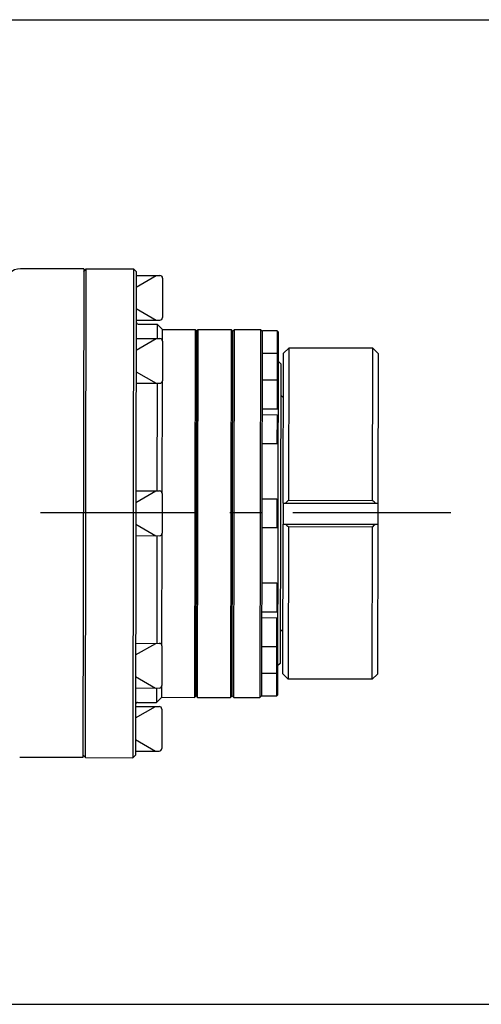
# Model space of a CAD drawing. Header units: millimetres. Extents: x 4086 to 10416, y 123 to 1549.
# Tile 78 of 256: x 7239 to 7261, y 404 to 451. Entities that reach past the tile are written whole.
import ezdxf

# ---------------------------------------------------------------- set-up
doc = ezdxf.new("R2010")
doc.units = ezdxf.units.MM
doc.linetypes.add('CENTER', pattern=[0.6, 0.375, -0.075, 0.075, -0.075])
for name, color, linetype in [('中心线', 7, 'Continuous'), ('外形图', 7, 'Continuous'), ('尺寸标注', 7, 'Continuous')]:
    doc.layers.add(name, color=color, linetype=linetype)
doc.styles.add('思源黑', font='SourceHanSansCN-Normal.ttf')
doc.dimstyles.new('STANDARD_1_4比例中六', dxfattribs={"dimtxt": 10, "dimasz": 8, "dimexe": 2, "dimexo": 1.5, "dimtad": 1, "dimdec": 1, "dimlfac": 4, "dimdsep": 46, "dimtxsty": '思源黑', "dimcen": 0.09, "dimclrd": 256, "dimclre": 256, "dimadec": 0, "dimazin": 0, "dimtp": 0.01, "dimtm": 0.01, "dimtfac": 1, "dimtdec": 1, "dimtofl": 0, "dimtmove": 1, "dimatfit": 3, "dimfxl": 1, "dimtolj": 1, "dimlwd": -1, "dimlwe": -1, "dimarcsym": 0})

# ---------------------------------------------------------------- blocks, each defined once
blk = doc.blocks.new('*D652')
at = {"layer": 'Defpoints', "color": 0}
for p in [(7207.211, 451.273), (7206.549, 404.435), (7303.443, 404.435)]:
    blk.add_point(p, dxfattribs=at)
at = {"layer": '尺寸标注'}
for p, q in [((7208.711, 451.273), (7305.443, 451.273)), ((7303.443, 443.273), (7303.443, 412.435)), ((7208.049, 404.435), (7305.443, 404.435))]:
    blk.add_line(p, q, dxfattribs=at)
for points in [[(7304.777, 443.273), (7302.11, 443.273), (7303.443, 451.273)], [(7302.11, 412.435), (7304.777, 412.435), (7303.443, 404.435)]]:
    blk.add_solid(points, dxfattribs=at)
at = {"layer": '尺寸标注', "color": 0, "insert": (7297.654, 428.466), "char_height": 10, "attachment_point": 5, "rotation": 90, "style": '思源黑'}
blk.add_mtext('\\A1;188.1', dxfattribs=at)

msp = doc.modelspace()

# ---------------------------------------------------------------- linework, layer by layer
at = {"layer": '中心线', "linetype": 'CENTER', "ltscale": 20}
msp.add_line((6916.246, 427.826), (7260.132, 427.826), dxfattribs=at)
at = {"layer": '外形图', "color": 7, "linetype": 'Continuous'}
for p, q in [((7242.303, 439.421), (7239.303, 439.427)), ((7242.303, 439.421), (7242.262, 416.171)), ((7242.303, 439.296), (7242.428, 439.421)), ((7242.387, 416.171), (7242.428, 439.421)), ((7242.428, 439.421), (7244.678, 439.417)), ((7244.678, 439.417), (7244.637, 416.167)), ((7244.803, 439.292), (7244.678, 439.417)), ((7244.803, 439.292), (7244.763, 416.292)), ((7244.802, 439.105), (7245.927, 439.103)), ((7244.802, 438.555), (7245.755, 439.103)), ((7246.052, 438.977), (7246.049, 437.102)), ((7244.8, 437.53), (7245.751, 436.978)), ((7244.799, 436.98), (7245.924, 436.978)), ((7244.898, 436.792), (7245.798, 436.79)), ((7245.798, 436.79), (7245.797, 436.101)), ((7246.048, 436.54), (7245.798, 436.79)), ((7246.047, 435.975), (7246.048, 436.54)), ((7246.048, 436.54), (7247.598, 436.537)), ((7247.598, 436.537), (7247.567, 419.037)), ((7247.673, 436.462), (7247.598, 436.537)), ((7247.673, 436.462), (7247.748, 436.537)), ((7247.717, 419.037), (7247.748, 436.537)), ((7247.748, 436.537), (7249.317, 436.534)), ((7249.317, 436.534), (7249.286, 419.034)), ((7249.392, 436.459), (7249.317, 436.534)), ((7249.392, 436.459), (7249.467, 436.534)), ((7249.436, 419.034), (7249.467, 436.534)), ((7249.467, 436.534), (7250.711, 436.532)), ((7250.711, 436.532), (7250.68, 419.032)), ((7250.798, 436.444), (7250.711, 436.532)), ((7244.796, 435.552), (7245.75, 436.101)), ((7244.797, 436.102), (7245.922, 436.1)), ((7247.643, 419.112), (7247.673, 436.462)), ((7249.361, 419.109), (7249.392, 436.459)), ((7250.768, 419.094), (7250.798, 436.469)), ((7251.498, 436.468), (7250.798, 436.469)), ((7251.498, 436.468), (7251.491, 432.75)), ((7251.548, 436.418), (7251.498, 436.468)), ((7251.548, 436.418), (7251.518, 419.143)), ((7246.047, 435.975), (7246.044, 434.1)), ((7251.796, 435.405), (7252.046, 435.654)), ((7252.046, 435.654), (7252.034, 428.414)), ((7256.046, 435.647), (7252.046, 435.654)), ((7256.034, 428.407), (7256.046, 435.647)), ((7256.296, 435.397), (7256.046, 435.647)), ((7251.496, 435.396), (7250.796, 435.397)), ((7251.546, 435.346), (7251.496, 435.396)), ((7251.784, 428.28), (7251.796, 435.405)), ((7256.296, 435.397), (7256.284, 428.272)), ((7251.67, 434.905), (7251.545, 435.03)), ((7251.67, 434.905), (7251.645, 420.655)), ((7244.795, 434.527), (7245.746, 433.976)), ((7244.794, 433.977), (7245.919, 433.975)), ((7245.794, 433.976), (7245.785, 428.853)), ((7246.034, 428.727), (7246.044, 434.1)), ((7251.494, 434.125), (7250.794, 434.126)), ((7251.544, 434.075), (7251.494, 434.125)), ((7251.792, 433.28), (7251.668, 433.405)), ((7251.541, 432.8), (7251.491, 432.75)), ((7251.491, 432.75), (7250.791, 432.751)), ((7251.491, 432.468), (7250.791, 432.469)), ((7251.491, 432.468), (7251.489, 431.093)), ((7251.541, 432.418), (7251.491, 432.468)), ((7251.489, 431.093), (7250.789, 431.094)), ((7251.539, 431.143), (7251.489, 431.093)), ((7244.784, 428.305), (7245.737, 428.853)), ((7244.785, 428.855), (7245.91, 428.853)), ((7246.034, 428.727), (7246.031, 426.852)), ((7251.484, 428.468), (7250.784, 428.469)), ((7251.484, 428.468), (7251.482, 427.093)), ((7251.534, 428.418), (7251.484, 428.468)), ((7251.784, 428.28), (7251.782, 427.28)), ((7251.784, 428.28), (7256.284, 428.272)), ((7252.034, 428.414), (7256.034, 428.407)), ((7256.284, 428.272), (7256.282, 427.272)), ((7244.782, 427.28), (7245.734, 426.728)), ((7251.769, 420.155), (7251.782, 427.28)), ((7251.782, 427.28), (7256.282, 427.272)), ((7256.282, 427.272), (7256.269, 420.147)), ((7244.781, 426.73), (7245.906, 426.728)), ((7245.781, 426.728), (7245.772, 421.605)), ((7246.022, 421.48), (7246.031, 426.852)), ((7251.482, 427.093), (7250.782, 427.094)), ((7251.532, 427.143), (7251.482, 427.093)), ((7252.032, 427.144), (7252.019, 419.904)), ((7256.032, 427.137), (7252.032, 427.144)), ((7256.019, 419.897), (7256.032, 427.137)), ((7251.477, 424.468), (7250.777, 424.469)), ((7251.477, 424.468), (7251.475, 423.093)), ((7251.527, 424.418), (7251.477, 424.468)), ((7251.475, 423.093), (7250.775, 423.094)), ((7251.525, 423.143), (7251.475, 423.093)), ((7251.474, 422.811), (7250.774, 422.812)), ((7251.474, 422.811), (7251.468, 419.093)), ((7251.524, 422.761), (7251.474, 422.811)), ((7251.773, 422.28), (7251.648, 422.155)), ((7244.771, 421.057), (7245.725, 421.605)), ((7244.772, 421.607), (7245.897, 421.605)), ((7246.022, 421.48), (7246.018, 419.605)), ((7251.472, 421.436), (7250.772, 421.437)), ((7251.522, 421.486), (7251.472, 421.436)), ((7251.645, 420.655), (7251.52, 420.53)), ((7251.469, 420.165), (7250.769, 420.166)), ((7251.52, 420.215), (7251.469, 420.165)), ((7251.769, 420.155), (7252.019, 419.904)), ((7256.269, 420.147), (7256.019, 419.897)), ((7244.769, 420.032), (7245.721, 419.48)), ((7256.019, 419.897), (7252.019, 419.904)), ((7244.768, 419.482), (7245.893, 419.48)), ((7245.768, 419.48), (7245.767, 418.79)), ((7246.017, 419.04), (7246.018, 419.608)), ((7244.867, 418.792), (7245.767, 418.79)), ((7246.017, 419.04), (7245.767, 418.79)), ((7246.017, 419.04), (7247.567, 419.037)), ((7247.643, 419.112), (7247.567, 419.037)), ((7247.643, 419.112), (7247.717, 419.037)), ((7247.717, 419.037), (7249.286, 419.034)), ((7249.361, 419.109), (7249.286, 419.034)), ((7249.361, 419.109), (7249.436, 419.034)), ((7249.436, 419.034), (7250.68, 419.032)), ((7250.768, 419.119), (7250.68, 419.032)), ((7251.468, 419.093), (7250.768, 419.094)), ((7251.518, 419.143), (7251.468, 419.093)), ((7244.766, 418.055), (7245.719, 418.603)), ((7244.767, 418.605), (7245.892, 418.603)), ((7246.016, 418.477), (7246.013, 416.602)), ((7244.764, 417.03), (7245.716, 416.478)), ((7244.763, 416.48), (7245.888, 416.478)), ((7242.262, 416.171), (7239.262, 416.177)), ((7242.263, 416.296), (7242.387, 416.171)), ((7242.387, 416.171), (7244.637, 416.167)), ((7244.763, 416.292), (7244.637, 416.167))]:
    msp.add_line(p, q, dxfattribs=at)
for centre, radius, start, end in [((7239.302, 438.677), 0.75, 89.9, 179.9), ((7245.927, 438.978), 0.125, 359.9, 89.9), ((7245.924, 437.103), 0.125, 269.9, 359.9), ((7244.899, 436.892), 0.1, 179.9, 269.9), ((7245.922, 435.975), 0.125, 359.9, 89.9), ((7245.919, 434.1), 0.125, 269.9, 359.9), ((7245.909, 428.728), 0.125, 359.9, 89.9), ((7269.837, 410.548), 25.222, 134.8973, 135.3296), ((7238.169, 410.603), 25.222, 44.4704, 44.9027), ((7269.897, 444.949), 25.222, 224.4704, 224.9027), ((7238.229, 445.004), 25.222, 314.8973, 315.3296), ((7245.906, 426.853), 0.125, 269.9, 359.9), ((7245.897, 421.48), 0.125, 359.9, 89.9), ((7245.893, 419.605), 0.125, 269.9, 359.9), ((7244.867, 418.692), 0.1, 89.9, 179.9), ((7245.891, 418.478), 0.125, 359.9, 89.9), ((7245.888, 416.603), 0.125, 269.9, 359.9)]:
    msp.add_arc(centre, radius, start, end, dxfattribs=at)

# ---------------------------------------------------------------- dimensions: what is measured, and where the dimension line sits
at = {"layer": '尺寸标注', "color": 7}
dim = msp.add_linear_dim(base=(7303.443, 404.435), p1=(7207.211, 451.273), p2=(7206.549, 404.435), angle=90, text='188.1', dimstyle='STANDARD_1_4比例中六', override={"dimtxsty": '思源黑'}, dxfattribs=at)
dim.commit()
dim.dimension.update_dxf_attribs({"geometry": '*D652', "text_midpoint": (7303.443, 428.466), "dimtype": 160})

doc.saveas('drawing.dxf')
